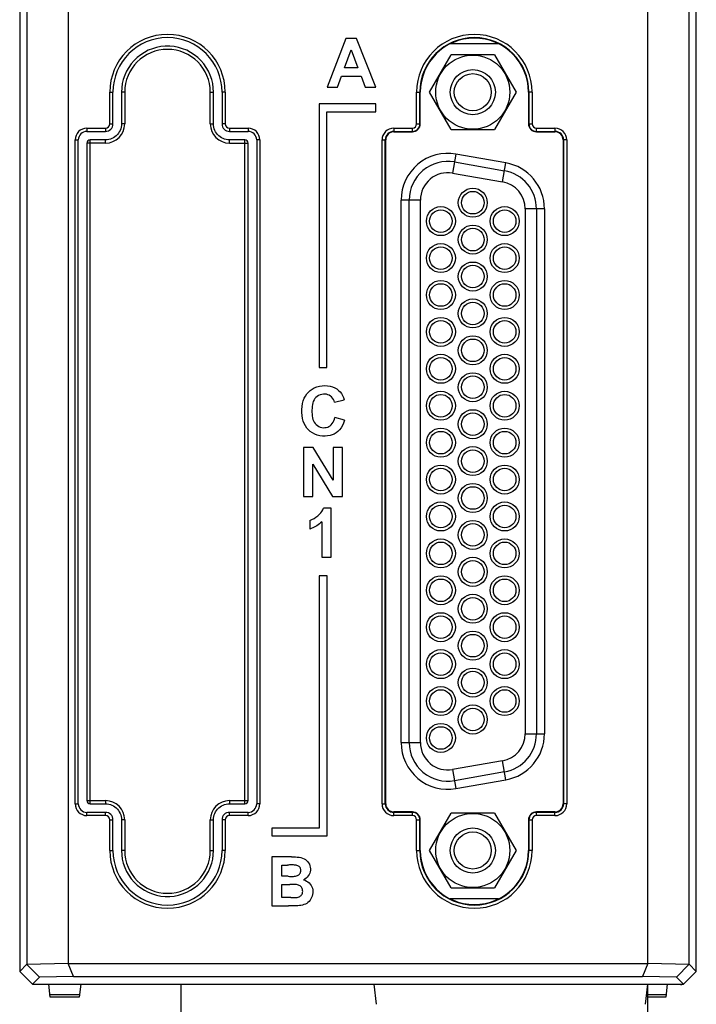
# Model space of a CAD drawing. Header units: millimetres. Extents: x 4414 to 5520, y -269 to 495.
# Tile 2 of 53: x 4545 to 4587, y -157 to -96. Entities that reach past the tile are written whole.
import ezdxf

# ---------------------------------------------------------------- set-up
doc = ezdxf.new("R2010")
doc.units = ezdxf.units.MM
doc.header["$LTSCALE"] = 23.1
doc.layers.get('0').update_dxf_attribs({"linetype": 'CONTINUOUS'})

msp = doc.modelspace()

# ---------------------------------------------------------------- linework, layer by layer
at = {"color": 0, "linetype": 'Continuous'}
for p, q in [((4545.274, 12.961), (4545.274, -155.439)), ((4587.274, -155.439), (4587.274, 12.961)), ((4545.719, -13.686), (4545.719, -154.993)), ((4548.284, -13.752), (4548.284, -154.942)), ((4584.263, -154.948), (4584.263, -13.752)), ((4586.829, -154.993), (4586.829, -13.686)), ((4565.527, -97.561), (4564.351, -100.592)), ((4566.176, -97.561), (4565.527, -97.561)), ((4567.39, -100.592), (4566.176, -97.561)), ((4565.438, -99.39), (4565.847, -98.268)), ((4565.847, -98.268), (4566.268, -99.39)), ((4574.997, -97.899), (4572.001, -97.899)), ((4570.716, -100.899), (4572.057, -98.575)), ((4574.74, -98.575), (4572.057, -98.575)), ((4574.74, -98.575), (4576.082, -100.899)), ((4566.268, -99.39), (4565.438, -99.39)), ((4565, -100.592), (4565.252, -99.902)), ((4565.252, -99.902), (4566.467, -99.902)), ((4566.467, -99.902), (4566.729, -100.592)), ((4564.351, -100.592), (4565, -100.592)), ((4566.729, -100.592), (4567.39, -100.592)), ((4550.864, -100.899), (4551.064, -100.899)), ((4550.864, -102.864), (4550.864, -100.899)), ((4551.064, -102.864), (4551.064, -100.899)), ((4551.792, -100.899), (4551.592, -100.899)), ((4551.592, -100.899), (4551.592, -102.864)), ((4551.792, -100.899), (4551.792, -102.864)), ((4557.106, -100.899), (4557.306, -100.899)), ((4557.106, -102.864), (4557.106, -100.899)), ((4557.306, -102.864), (4557.306, -100.899)), ((4558.034, -100.899), (4557.834, -100.899)), ((4557.834, -100.899), (4557.834, -102.864)), ((4558.034, -100.899), (4558.034, -102.864)), ((4569.914, -100.899), (4570.142, -100.899)), ((4569.914, -102.864), (4569.914, -100.899)), ((4570.114, -102.864), (4570.114, -100.899)), ((4570.142, -102.864), (4570.142, -100.899)), ((4572.057, -103.222), (4570.716, -100.899)), ((4576.082, -100.899), (4574.74, -103.222)), ((4577.084, -100.899), (4576.856, -100.899)), ((4576.856, -100.899), (4576.856, -102.864)), ((4576.884, -100.899), (4576.884, -102.864)), ((4577.084, -100.899), (4577.084, -102.864)), ((4567.39, -101.623), (4563.856, -101.623)), ((4563.856, -101.623), (4563.856, -117.971)), ((4567.39, -102.117), (4567.39, -101.623)), ((4564.349, -102.117), (4567.39, -102.117)), ((4564.349, -117.971), (4564.349, -102.117)), ((4549.449, -103.129), (4550.599, -103.129)), ((4549.449, -103.129), (4549.449, -103.329)), ((4550.599, -103.129), (4550.599, -103.329)), ((4550.864, -102.864), (4551.064, -102.864)), ((4551.792, -102.864), (4551.592, -102.864)), ((4557.106, -102.864), (4557.306, -102.864)), ((4558.034, -102.864), (4557.834, -102.864)), ((4558.299, -103.129), (4559.449, -103.129)), ((4558.299, -103.129), (4558.299, -103.329)), ((4559.449, -103.129), (4559.449, -103.329)), ((4568.499, -103.129), (4569.649, -103.129)), ((4568.499, -103.129), (4568.499, -103.357)), ((4569.649, -103.357), (4569.649, -103.129)), ((4569.914, -102.864), (4570.142, -102.864)), ((4572.057, -103.222), (4574.74, -103.222)), ((4576.856, -102.864), (4577.084, -102.864)), ((4577.349, -103.129), (4578.499, -103.129)), ((4577.349, -103.357), (4577.349, -103.129)), ((4578.499, -103.129), (4578.499, -103.357)), ((4549.449, -103.329), (4550.599, -103.329)), ((4558.299, -103.329), (4559.449, -103.329)), ((4568.499, -103.329), (4569.649, -103.329)), ((4568.499, -103.357), (4569.649, -103.357)), ((4577.349, -103.329), (4578.499, -103.329)), ((4577.349, -103.357), (4578.499, -103.357)), ((4548.714, -103.864), (4548.914, -103.864)), ((4548.714, -145.04), (4548.714, -103.864)), ((4548.914, -145.04), (4548.914, -103.864)), ((4550.599, -104.057), (4549.442, -104.057)), ((4549.442, -104.057), (4549.442, -144.847)), ((4550.174, -103.857), (4549.642, -103.857)), ((4549.642, -145.047), (4549.642, -103.857)), ((4550.599, -103.857), (4550.174, -103.857)), ((4550.599, -104.057), (4550.599, -103.857)), ((4558.831, -103.857), (4558.299, -103.857)), ((4558.299, -104.057), (4558.299, -103.857)), ((4558.299, -104.057), (4559.456, -104.057)), ((4559.256, -103.857), (4558.831, -103.857)), ((4559.256, -145.047), (4559.256, -103.857)), ((4559.456, -144.847), (4559.456, -104.057)), ((4560.184, -103.864), (4559.984, -103.864)), ((4559.984, -103.864), (4559.984, -145.04)), ((4560.184, -103.864), (4560.184, -145.04)), ((4567.764, -103.864), (4567.992, -103.864)), ((4567.764, -145.04), (4567.764, -103.864)), ((4567.964, -145.04), (4567.964, -103.864)), ((4567.992, -145.04), (4567.992, -103.864)), ((4579.234, -103.864), (4579.006, -103.864)), ((4579.006, -103.864), (4579.006, -145.04)), ((4579.034, -103.864), (4579.034, -145.04)), ((4579.234, -103.864), (4579.234, -145.04)), ((4572.352, -104.736), (4572.144, -105.918)), ((4575.452, -105.283), (4572.352, -104.736)), ((4572.266, -105.229), (4575.366, -105.775)), ((4575.244, -106.465), (4575.452, -105.283)), ((4572.144, -105.918), (4575.244, -106.465)), ((4570.149, -107.592), (4568.949, -107.592)), ((4568.949, -141.245), (4568.949, -107.592)), ((4569.449, -141.245), (4569.449, -107.592)), ((4570.149, -141.245), (4570.149, -107.592)), ((4577.849, -108.139), (4576.649, -108.139)), ((4576.649, -108.139), (4576.649, -140.699)), ((4577.349, -108.139), (4577.349, -140.699)), ((4577.849, -108.139), (4577.849, -140.699)), ((4563.856, -117.971), (4564.349, -117.971)), ((4564.815, -120.134), (4565.42, -119.99)), ((4565.429, -121.252), (4564.836, -121.07)), ((4563.491, -122.94), (4562.897, -122.94)), ((4562.897, -122.94), (4562.897, -125.971)), ((4564.739, -124.971), (4563.491, -122.94)), ((4565.306, -122.94), (4564.739, -122.94)), ((4564.739, -122.94), (4564.739, -124.971)), ((4565.306, -125.971), (4565.306, -122.94)), ((4563.465, -123.978), (4564.693, -125.971)), ((4563.465, -125.971), (4563.465, -123.978)), ((4562.897, -125.971), (4563.465, -125.971)), ((4564.693, -125.971), (4565.306, -125.971)), ((4564.603, -126.706), (4564.133, -126.706)), ((4564.603, -129.754), (4564.603, -126.706)), ((4563.274, -127.473), (4563.274, -128.002)), ((4564.023, -127.56), (4564.023, -129.754)), ((4564.023, -129.754), (4564.603, -129.754)), ((4564.365, -130.893), (4563.872, -130.893)), ((4563.872, -130.893), (4563.872, -146.548)), ((4564.365, -147.041), (4564.365, -130.893)), ((4576.649, -140.699), (4577.849, -140.699)), ((4568.949, -141.245), (4570.149, -141.245)), ((4575.244, -142.373), (4572.144, -142.919)), ((4572.144, -142.919), (4572.352, -144.101)), ((4575.452, -143.555), (4575.244, -142.373)), ((4575.366, -143.062), (4572.266, -143.609)), ((4572.352, -144.101), (4575.452, -143.555)), ((4548.714, -145.04), (4548.914, -145.04)), ((4549.442, -144.847), (4550.599, -144.847)), ((4549.642, -145.047), (4550.067, -145.047)), ((4550.067, -145.047), (4550.599, -145.047)), ((4550.599, -144.847), (4550.599, -145.047)), ((4558.299, -144.847), (4559.456, -144.847)), ((4558.299, -144.847), (4558.299, -145.047)), ((4558.299, -145.047), (4558.724, -145.047)), ((4558.724, -145.047), (4559.256, -145.047)), ((4560.184, -145.04), (4559.984, -145.04)), ((4567.764, -145.04), (4567.992, -145.04)), ((4579.234, -145.04), (4579.006, -145.04)), ((4550.599, -145.575), (4549.449, -145.575)), ((4549.449, -145.775), (4549.449, -145.575)), ((4550.599, -145.775), (4549.449, -145.775)), ((4550.599, -145.775), (4550.599, -145.575)), ((4559.449, -145.575), (4558.299, -145.575)), ((4558.299, -145.775), (4558.299, -145.575)), ((4559.449, -145.775), (4558.299, -145.775)), ((4559.449, -145.775), (4559.449, -145.575)), ((4569.649, -145.547), (4568.499, -145.547)), ((4568.499, -145.775), (4568.499, -145.547)), ((4569.649, -145.575), (4568.499, -145.575)), ((4569.649, -145.775), (4568.499, -145.775)), ((4569.649, -145.775), (4569.649, -145.547)), ((4570.716, -147.939), (4572.057, -145.615)), ((4574.74, -145.615), (4572.057, -145.615)), ((4574.74, -145.615), (4576.082, -147.939)), ((4578.499, -145.547), (4577.349, -145.547)), ((4577.349, -145.775), (4577.349, -145.547)), ((4578.499, -145.575), (4577.349, -145.575)), ((4578.499, -145.775), (4577.349, -145.775)), ((4578.499, -145.775), (4578.499, -145.547)), ((4550.864, -146.04), (4551.064, -146.04)), ((4550.864, -147.939), (4550.864, -146.04)), ((4551.064, -147.939), (4551.064, -146.04)), ((4551.792, -146.04), (4551.592, -146.04)), ((4551.592, -146.04), (4551.592, -147.939)), ((4551.792, -146.04), (4551.792, -147.939)), ((4557.106, -146.04), (4557.306, -146.04)), ((4557.106, -147.939), (4557.106, -146.04)), ((4557.306, -147.939), (4557.306, -146.04)), ((4558.034, -146.04), (4557.834, -146.04)), ((4557.834, -146.04), (4557.834, -147.939)), ((4558.034, -146.04), (4558.034, -147.939)), ((4563.872, -146.548), (4560.931, -146.548)), ((4560.931, -146.548), (4560.931, -147.041)), ((4569.914, -146.04), (4570.142, -146.04)), ((4569.914, -147.939), (4569.914, -146.04)), ((4570.114, -147.939), (4570.114, -146.04)), ((4570.142, -147.939), (4570.142, -146.04)), ((4576.856, -146.04), (4577.084, -146.04)), ((4576.856, -146.04), (4576.856, -147.939)), ((4576.884, -146.04), (4576.884, -147.939)), ((4577.084, -146.04), (4577.084, -147.939)), ((4560.931, -147.041), (4564.365, -147.041)), ((4550.864, -147.939), (4551.064, -147.939)), ((4551.792, -147.939), (4551.592, -147.939)), ((4557.106, -147.939), (4557.306, -147.939)), ((4558.034, -147.939), (4557.834, -147.939)), ((4562.144, -148.34), (4560.931, -148.34)), ((4560.931, -148.34), (4560.931, -151.371)), ((4569.914, -147.939), (4570.142, -147.939)), ((4572.057, -150.262), (4570.716, -147.939)), ((4576.082, -147.939), (4574.74, -150.262)), ((4577.084, -147.939), (4576.856, -147.939)), ((4561.545, -148.844), (4561.897, -148.844)), ((4561.545, -149.543), (4561.545, -148.844)), ((4561.946, -149.543), (4561.545, -149.543)), ((4561.545, -150.046), (4562.04, -150.046)), ((4561.545, -150.859), (4561.545, -150.046)), ((4562.112, -150.859), (4561.545, -150.859)), ((4572.057, -150.262), (4574.74, -150.262)), ((4560.931, -151.371), (4561.964, -151.371)), ((4574.997, -150.939), (4572.001, -150.939)), ((4545.719, -154.993), (4545.274, -155.439)), ((4548.284, -154.942), (4545.719, -155.008)), ((4545.719, -155.008), (4546.511, -155.802)), ((4548.61, -155.749), (4548.284, -154.942)), ((4548.284, -154.948), (4584.263, -154.948)), ((4584.263, -154.942), (4583.938, -155.749)), ((4586.829, -155.008), (4584.263, -154.942)), ((4586.829, -154.993), (4586.037, -155.802)), ((4586.829, -154.993), (4587.274, -155.439)), ((4546.074, -156.239), (4545.274, -155.439)), ((4548.61, -155.749), (4546.511, -155.802)), ((4548.61, -155.749), (4583.938, -155.749)), ((4586.037, -155.802), (4583.938, -155.749)), ((4587.274, -155.439), (4586.474, -156.239)), ((4546.511, -155.802), (4546.074, -156.239)), ((4546.074, -156.239), (4586.474, -156.239)), ((4547.172, -157.039), (4547.074, -156.239)), ((4549.074, -156.239), (4548.976, -157.039)), ((4555.274, -156.239), (4555.274, -163.739)), ((4567.427, -157.483), (4567.274, -156.239)), ((4584.121, -157.483), (4584.274, -156.239)), ((4584.274, -158.739), (4584.274, -156.239)), ((4585.474, -156.239), (4585.376, -157.039)), ((4586.037, -155.802), (4586.474, -156.239)), ((4548.994, -156.892), (4547.154, -156.892)), ((4585.394, -156.892), (4584.274, -156.892)), ((4548.976, -157.039), (4547.172, -157.039)), ((4585.376, -157.039), (4584.274, -157.039))]:
    msp.add_line(p, q, dxfattribs=at)
for points in [[(4557.306, -100.899), (4557.293, -100.628), (4557.255, -100.363), (4557.193, -100.104), (4557.104, -99.847), (4556.991, -99.597), (4556.856, -99.36), (4556.699, -99.139), (4556.52, -98.931), (4556.324, -98.743), (4556.11, -98.575), (4555.88, -98.427), (4555.639, -98.301), (4555.386, -98.2), (4555.123, -98.123), (4554.857, -98.071), (4554.586, -98.046), (4554.312, -98.046), (4554.041, -98.071), (4553.774, -98.123), (4553.511, -98.2), (4553.259, -98.301), (4553.018, -98.427), (4552.787, -98.575), (4552.574, -98.743), (4552.378, -98.931), (4552.199, -99.139), (4552.042, -99.36), (4551.907, -99.597), (4551.793, -99.847), (4551.705, -100.104), (4551.642, -100.363), (4551.605, -100.628), (4551.592, -100.899)], [(4551.592, -102.864), (4551.587, -102.968), (4551.571, -103.069), (4551.544, -103.168), (4551.507, -103.265), (4551.459, -103.36), (4551.403, -103.447), (4551.337, -103.528), (4551.263, -103.603), (4551.182, -103.668), (4551.094, -103.725), (4551, -103.773), (4550.902, -103.81), (4550.804, -103.836), (4550.703, -103.852), (4550.599, -103.857)], [(4558.299, -103.857), (4558.195, -103.852), (4558.094, -103.836), (4557.995, -103.81), (4557.898, -103.773), (4557.804, -103.725), (4557.716, -103.668), (4557.635, -103.603), (4557.561, -103.528), (4557.495, -103.447), (4557.438, -103.36), (4557.391, -103.265), (4557.353, -103.168), (4557.327, -103.069), (4557.311, -102.968), (4557.306, -102.864)], [(4562.879, -120.046), (4562.938, -119.888), (4563.009, -119.747), (4563.094, -119.62), (4563.192, -119.506), (4563.302, -119.407), (4563.425, -119.32), (4563.56, -119.248), (4563.712, -119.187), (4563.876, -119.14), (4564.043, -119.112), (4564.213, -119.103), (4564.386, -119.112), (4564.549, -119.137), (4564.698, -119.18), (4564.838, -119.238), (4564.962, -119.31), (4565.071, -119.395), (4565.165, -119.492), (4565.247, -119.6), (4565.317, -119.719), (4565.375, -119.849), (4565.42, -119.99)], [(4564.815, -120.134), (4564.786, -120.039), (4564.746, -119.953), (4564.697, -119.876), (4564.638, -119.807), (4564.569, -119.747), (4564.493, -119.699), (4564.409, -119.663), (4564.319, -119.638), (4564.225, -119.627), (4564.125, -119.63), (4564.022, -119.646), (4563.923, -119.674), (4563.829, -119.716), (4563.738, -119.771), (4563.66, -119.836), (4563.596, -119.909), (4563.544, -119.991), (4563.501, -120.08), (4563.469, -120.178), (4563.447, -120.283), (4563.431, -120.392), (4563.421, -120.508), (4563.417, -120.628), (4563.418, -120.747), (4563.423, -120.866), (4563.433, -120.983), (4563.451, -121.093), (4563.477, -121.195)], [(4565.429, -121.252), (4565.372, -121.423), (4565.304, -121.577), (4565.225, -121.716), (4565.134, -121.839), (4565.032, -121.946), (4564.921, -122.035), (4564.802, -122.107), (4564.674, -122.162), (4564.537, -122.201), (4564.388, -122.227), (4564.229, -122.239), (4564.069, -122.233), (4563.905, -122.208), (4563.74, -122.166), (4563.586, -122.108), (4563.444, -122.036), (4563.314, -121.949), (4563.198, -121.848), (4563.097, -121.732), (4563.01, -121.603), (4562.937, -121.461), (4562.879, -121.303), (4562.834, -121.133), (4562.804, -120.956), (4562.789, -120.771), (4562.789, -120.58), (4562.804, -120.395), (4562.834, -120.218), (4562.879, -120.046)], [(4563.477, -121.195), (4563.512, -121.29), (4563.556, -121.376), (4563.612, -121.453), (4563.677, -121.522), (4563.751, -121.58), (4563.835, -121.63), (4563.927, -121.671), (4564.021, -121.698), (4564.116, -121.711), (4564.213, -121.71), (4564.305, -121.698), (4564.392, -121.673), (4564.473, -121.636), (4564.548, -121.587), (4564.615, -121.526), (4564.676, -121.453), (4564.728, -121.37), (4564.772, -121.279), (4564.808, -121.179), (4564.836, -121.07)], [(4563.274, -127.473), (4563.416, -127.412), (4563.546, -127.344), (4563.666, -127.27), (4563.774, -127.187), (4563.872, -127.097), (4563.957, -127.003), (4564.028, -126.908), (4564.087, -126.809), (4564.133, -126.706)], [(4564.023, -127.56), (4563.955, -127.622), (4563.882, -127.68), (4563.805, -127.736), (4563.724, -127.79), (4563.639, -127.841), (4563.551, -127.887), (4563.461, -127.93), (4563.369, -127.968), (4563.274, -128.002)], [(4550.599, -145.047), (4550.703, -145.053), (4550.804, -145.068), (4550.902, -145.095), (4551, -145.132), (4551.094, -145.18), (4551.182, -145.236), (4551.263, -145.302), (4551.337, -145.376), (4551.403, -145.457), (4551.459, -145.545), (4551.507, -145.64), (4551.544, -145.737), (4551.571, -145.835), (4551.587, -145.936), (4551.592, -146.04)], [(4557.306, -146.04), (4557.311, -145.936), (4557.327, -145.835), (4557.353, -145.737), (4557.391, -145.64), (4557.438, -145.545), (4557.495, -145.457), (4557.561, -145.376), (4557.635, -145.302), (4557.716, -145.236), (4557.804, -145.18), (4557.898, -145.132), (4557.995, -145.095), (4558.094, -145.068), (4558.195, -145.053), (4558.299, -145.047)], [(4551.592, -147.939), (4551.605, -148.21), (4551.642, -148.475), (4551.705, -148.734), (4551.793, -148.99), (4551.907, -149.241), (4552.042, -149.477), (4552.199, -149.699), (4552.378, -149.906), (4552.574, -150.094), (4552.787, -150.262), (4553.018, -150.411), (4553.259, -150.536), (4553.511, -150.637), (4553.774, -150.715), (4554.041, -150.766), (4554.312, -150.792), (4554.586, -150.792), (4554.857, -150.766), (4555.123, -150.715), (4555.386, -150.637), (4555.639, -150.536), (4555.88, -150.411), (4556.11, -150.262), (4556.324, -150.094), (4556.52, -149.906), (4556.699, -149.699), (4556.856, -149.477), (4556.991, -149.241), (4557.104, -148.99), (4557.193, -148.734), (4557.255, -148.475), (4557.293, -148.21), (4557.306, -147.939)], [(4562.144, -148.34), (4562.27, -148.336), (4562.391, -148.338), (4562.508, -148.347), (4562.62, -148.361), (4562.728, -148.381), (4562.828, -148.411), (4562.922, -148.453), (4563.009, -148.504), (4563.086, -148.565), (4563.153, -148.635), (4563.21, -148.714), (4563.256, -148.798), (4563.29, -148.887), (4563.312, -148.98), (4563.323, -149.074), (4563.32, -149.168), (4563.305, -149.263), (4563.278, -149.354), (4563.238, -149.44), (4563.187, -149.521), (4563.127, -149.594), (4563.06, -149.657), (4562.983, -149.711), (4562.898, -149.757)], [(4562.152, -148.837), (4562.028, -148.84), (4561.963, -148.842), (4561.897, -148.844)], [(4561.946, -149.543), (4562.016, -149.545), (4562.085, -149.546), (4562.152, -149.546), (4562.217, -149.546), (4562.28, -149.544), (4562.341, -149.539), (4562.401, -149.53), (4562.458, -149.518), (4562.512, -149.501), (4562.56, -149.479), (4562.604, -149.451), (4562.642, -149.418), (4562.673, -149.378), (4562.696, -149.332), (4562.713, -149.284), (4562.723, -149.232), (4562.726, -149.178), (4562.722, -149.127), (4562.713, -149.079), (4562.697, -149.034), (4562.675, -148.994), (4562.647, -148.96), (4562.614, -148.931), (4562.575, -148.906), (4562.532, -148.885), (4562.484, -148.87), (4562.433, -148.858), (4562.381, -148.848), (4562.327, -148.842), (4562.271, -148.838)], [(4562.271, -148.838), (4562.212, -148.837), (4562.152, -148.837)], [(4562.898, -149.757), (4562.997, -149.791), (4563.087, -149.834), (4563.17, -149.887), (4563.245, -149.95), (4563.313, -150.023), (4563.369, -150.102), (4563.412, -150.19), (4563.444, -150.284), (4563.463, -150.38), (4563.471, -150.477), (4563.467, -150.575), (4563.453, -150.671), (4563.428, -150.766), (4563.392, -150.858), (4563.348, -150.945), (4563.295, -151.026), (4563.233, -151.102), (4563.164, -151.168), (4563.088, -151.222), (4563.005, -151.265), (4562.918, -151.301), (4562.827, -151.327), (4562.732, -151.346), (4562.634, -151.36), (4562.533, -151.368), (4562.43, -151.372), (4562.321, -151.374), (4562.207, -151.375), (4562.088, -151.374), (4561.964, -151.371)], [(4562.33, -150.044), (4562.263, -150.042), (4562.192, -150.042), (4562.117, -150.043), (4562.04, -150.046)], [(4562.112, -150.859), (4562.184, -150.862), (4562.253, -150.864), (4562.319, -150.863), (4562.383, -150.86), (4562.444, -150.856), (4562.502, -150.847), (4562.559, -150.834), (4562.613, -150.815), (4562.662, -150.792), (4562.706, -150.763), (4562.745, -150.729), (4562.777, -150.69), (4562.803, -150.642), (4562.823, -150.589), (4562.835, -150.533), (4562.84, -150.475), (4562.839, -150.415), (4562.83, -150.358), (4562.814, -150.305), (4562.791, -150.256), (4562.761, -150.212), (4562.722, -150.173), (4562.677, -150.138), (4562.627, -150.109), (4562.574, -150.086), (4562.516, -150.069), (4562.456, -150.056), (4562.394, -150.048), (4562.33, -150.044)]]:
    msp.add_lwpolyline(points, dxfattribs=at)
for centre, radius in [((4573.399, -100.899), 2.3), ((4573.399, -100.899), 1.4), ((4573.399, -100.899), 1.15), ((4573.399, -107.754), 0.9), ((4573.399, -107.754), 0.7), ((4571.419, -108.899), 0.9), ((4575.379, -108.899), 0.9), ((4571.419, -108.899), 0.7), ((4575.379, -108.899), 0.7), ((4573.399, -110.044), 0.9), ((4573.399, -110.044), 0.7), ((4571.419, -111.189), 0.9), ((4571.419, -111.189), 0.7), ((4575.379, -111.189), 0.9), ((4575.379, -111.189), 0.7), ((4573.399, -112.334), 0.9), ((4573.399, -112.334), 0.7), ((4571.419, -113.479), 0.9), ((4571.419, -113.479), 0.7), ((4575.379, -113.479), 0.9), ((4575.379, -113.479), 0.7), ((4573.399, -114.624), 0.9), ((4573.399, -114.624), 0.7), ((4571.419, -115.769), 0.9), ((4571.419, -115.769), 0.7), ((4575.379, -115.769), 0.9), ((4575.379, -115.769), 0.7), ((4573.399, -116.914), 0.9), ((4573.399, -116.914), 0.7), ((4571.419, -118.059), 0.9), ((4575.379, -118.059), 0.9), ((4571.419, -118.059), 0.7), ((4575.379, -118.059), 0.7), ((4573.399, -119.204), 0.9), ((4573.399, -119.204), 0.7), ((4571.419, -120.349), 0.9), ((4571.419, -120.349), 0.7), ((4575.379, -120.349), 0.9), ((4575.379, -120.349), 0.7), ((4573.399, -121.494), 0.9), ((4573.399, -121.494), 0.7), ((4571.419, -122.639), 0.9), ((4571.419, -122.639), 0.7), ((4575.379, -122.639), 0.9), ((4575.379, -122.639), 0.7), ((4573.399, -123.784), 0.9), ((4573.399, -123.784), 0.7), ((4571.419, -124.929), 0.9), ((4571.419, -124.929), 0.7), ((4575.379, -124.929), 0.9), ((4575.379, -124.929), 0.7), ((4573.399, -126.074), 0.9), ((4573.399, -126.074), 0.7), ((4571.419, -127.219), 0.9), ((4575.379, -127.219), 0.9), ((4571.419, -127.219), 0.7), ((4575.379, -127.219), 0.7), ((4573.399, -128.364), 0.9), ((4573.399, -128.364), 0.7), ((4571.419, -129.509), 0.9), ((4571.419, -129.509), 0.7), ((4575.379, -129.509), 0.9), ((4575.379, -129.509), 0.7), ((4573.399, -130.654), 0.9), ((4573.399, -130.654), 0.7), ((4571.419, -131.799), 0.9), ((4571.419, -131.799), 0.7), ((4575.379, -131.799), 0.9), ((4575.379, -131.799), 0.7), ((4573.399, -132.944), 0.9), ((4573.399, -132.944), 0.7), ((4571.419, -134.089), 0.9), ((4571.419, -134.089), 0.7), ((4575.379, -134.089), 0.9), ((4575.379, -134.089), 0.7), ((4573.399, -135.234), 0.9), ((4573.399, -135.234), 0.7), ((4571.419, -136.379), 0.9), ((4575.379, -136.379), 0.9), ((4571.419, -136.379), 0.7), ((4575.379, -136.379), 0.7), ((4573.399, -137.524), 0.9), ((4573.399, -137.524), 0.7), ((4571.419, -138.669), 0.9), ((4571.419, -138.669), 0.7), ((4575.379, -138.669), 0.9), ((4575.379, -138.669), 0.7), ((4573.399, -139.814), 0.9), ((4573.399, -139.814), 0.7), ((4571.419, -140.959), 0.9), ((4571.419, -140.959), 0.7), ((4573.399, -147.939), 2.3), ((4573.399, -147.939), 1.4), ((4573.399, -147.939), 1.15)]:
    msp.add_circle(centre, radius, dxfattribs=at)
for centre, radius, start, end in [((4554.449, -100.899), 3.585, 0, 180), ((4554.449, -100.899), 3.385, 0, 180), ((4573.499, -100.899), 3.585, 0, 180), ((4573.499, -100.899), 3.385, 0, 180), ((4573.499, -100.899), 3.357, 0, 180), ((4554.449, -100.899), 2.657, 0, 180), ((4549.449, -103.864), 0.735, 90, 180), ((4550.599, -102.864), 1.193, 270, 0), ((4550.599, -102.864), 0.465, 270, 0), ((4550.599, -102.864), 0.265, 270, 0), ((4558.299, -102.864), 1.193, 180, 270), ((4558.299, -102.864), 0.465, 180, 270), ((4558.299, -102.864), 0.265, 180, 270), ((4559.449, -103.864), 0.735, 0, 90), ((4568.499, -103.864), 0.735, 90, 180), ((4569.649, -102.864), 0.493, 270, 0), ((4569.649, -102.864), 0.465, 270, 0), ((4569.649, -102.864), 0.265, 270, 0), ((4577.349, -102.864), 0.493, 180, 270), ((4577.349, -102.864), 0.465, 180, 270), ((4577.349, -102.864), 0.265, 180, 270), ((4578.499, -103.864), 0.735, 0, 90), ((4549.449, -103.864), 0.535, 90, 180), ((4559.449, -103.864), 0.535, 0, 90), ((4568.499, -103.864), 0.535, 90, 180), ((4568.499, -103.864), 0.507, 90, 180), ((4578.499, -103.864), 0.535, 0, 90), ((4578.499, -103.864), 0.507, 0, 90), ((4549.642, -104.057), 0.2, 90, 180), ((4559.256, -104.057), 0.2, 0, 90), ((4571.849, -107.592), 2.9, 79.99944, 180.00036), ((4571.849, -107.592), 2.4, 80, 180), ((4574.949, -108.139), 2.9, 359.99963, 80.00029), ((4571.849, -107.592), 1.7, 79.99976, 180.00011), ((4574.949, -108.139), 2.4, 0, 80), ((4574.949, -108.139), 1.7, 359.99995, 80.00007), ((4574.949, -140.699), 1.7, 279.99995, 0.00006), ((4574.949, -140.699), 2.4, 280, 0), ((4574.949, -140.699), 2.9, 279.99954, 0.00037), ((4571.849, -141.245), 2.9, 179.99964, 280.00036), ((4571.849, -141.245), 2.4, 180, 280), ((4571.849, -141.245), 1.7, 179.9999, 280.00035), ((4549.449, -145.04), 0.735, 180, 270), ((4549.449, -145.04), 0.535, 180, 270), ((4549.642, -144.847), 0.2, 180, 270), ((4550.599, -146.04), 1.193, 0, 90), ((4558.299, -146.04), 1.193, 90, 180), ((4559.256, -144.847), 0.2, 270, 0), ((4559.449, -145.04), 0.735, 270, 0), ((4559.449, -145.04), 0.535, 270, 0), ((4568.499, -145.04), 0.735, 180, 270), ((4568.499, -145.04), 0.535, 180, 270), ((4568.499, -145.04), 0.507, 180, 270), ((4578.499, -145.04), 0.735, 270, 0), ((4578.499, -145.04), 0.535, 270, 0), ((4578.499, -145.04), 0.507, 270, 0), ((4550.599, -146.04), 0.465, 0, 90), ((4550.599, -146.04), 0.265, 0, 90), ((4558.299, -146.04), 0.465, 90, 180), ((4558.299, -146.04), 0.265, 90, 180), ((4569.649, -146.04), 0.493, 0, 90), ((4569.649, -146.04), 0.465, 0, 90), ((4569.649, -146.04), 0.265, 0, 90), ((4577.349, -146.04), 0.493, 90, 180), ((4577.349, -146.04), 0.465, 90, 180), ((4577.349, -146.04), 0.265, 90, 180), ((4554.449, -147.939), 3.585, 180, 0), ((4554.449, -147.939), 3.385, 180, 0), ((4554.449, -147.939), 2.657, 180, 0), ((4573.499, -147.939), 3.585, 180, 0), ((4573.499, -147.939), 3.385, 180, 0), ((4573.499, -147.939), 3.357, 180, 0), ((4586.323, -155.966), 0.3, 269, 294.52179)]:
    msp.add_arc(centre, radius, start, end, dxfattribs=at)

doc.saveas('drawing.dxf')
